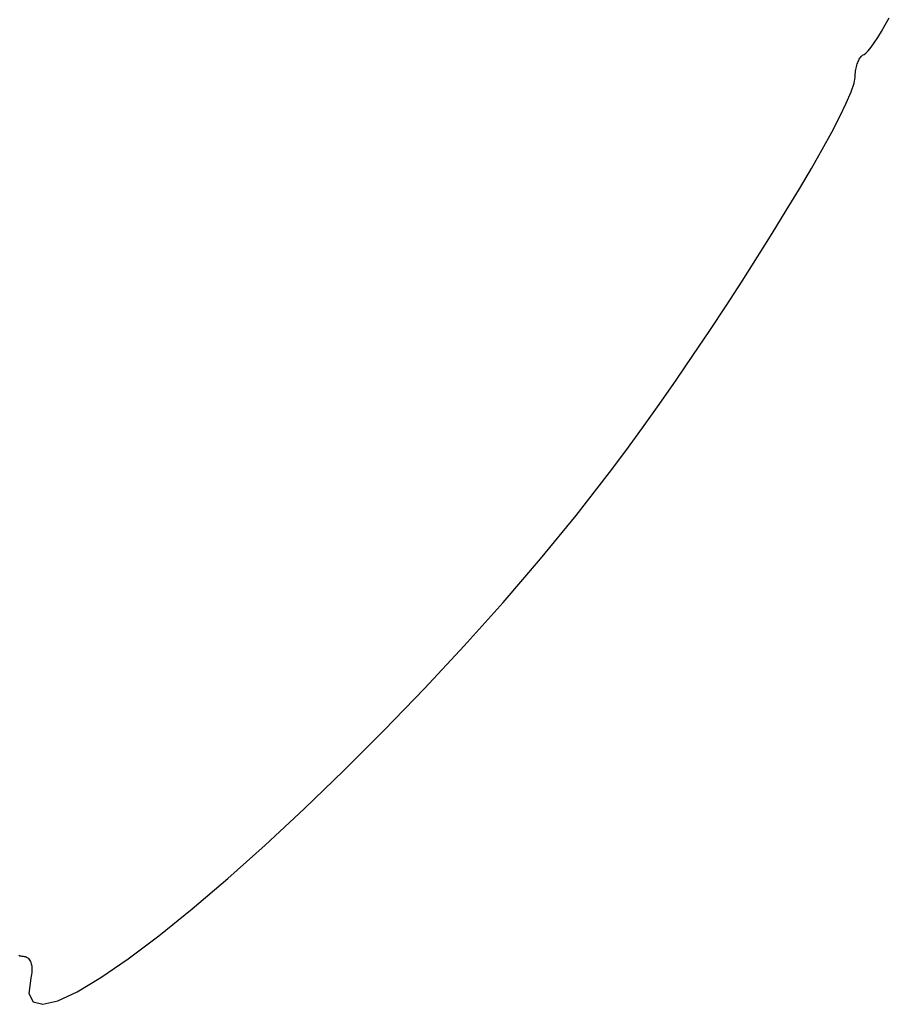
# Model space of a CAD drawing. Header units: metres. Extents: x 7 to 471, y 42 to 513.
# Tile 34 of 85: x 157 to 184, y 126 to 157. Entities that reach past the tile are written whole.
import ezdxf

# ---------------------------------------------------------------- set-up
doc = ezdxf.new("R2010")
doc.units = ezdxf.units.M

msp = doc.modelspace()

# ---------------------------------------------------------------- linework, layer by layer
for p, q in [((183.918, 156.709), (184.04, 156.914)), ((184.04, 156.914), (184.165, 157.133)), ((183.802, 156.522), (183.918, 156.709)), ((183.594, 156.216), (183.693, 156.356)), ((183.693, 156.356), (183.802, 156.522)), ((183.284, 155.919), (183.305, 155.941)), ((183.305, 155.941), (183.327, 155.96)), ((183.327, 155.96), (183.349, 155.975)), ((183.349, 155.975), (183.372, 155.987)), ((183.372, 155.987), (183.431, 156.028)), ((183.431, 156.028), (183.506, 156.105)), ((183.506, 156.105), (183.594, 156.216)), ((183.134, 155.602), (183.146, 155.646)), ((183.146, 155.646), (183.159, 155.688)), ((183.159, 155.688), (183.174, 155.727)), ((183.174, 155.727), (183.19, 155.765)), ((183.19, 155.765), (183.207, 155.801)), ((183.207, 155.801), (183.225, 155.835)), ((183.225, 155.835), (183.244, 155.865)), ((183.244, 155.865), (183.263, 155.894)), ((183.263, 155.894), (183.284, 155.919)), ((183.092, 155.27), (183.093, 155.319)), ((183.093, 155.319), (183.095, 155.368)), ((183.095, 155.368), (183.1, 155.417)), ((183.1, 155.417), (183.106, 155.465)), ((183.106, 155.465), (183.114, 155.512)), ((183.114, 155.512), (183.123, 155.558)), ((183.123, 155.558), (183.134, 155.602)), ((182.966, 154.811), (183.06, 155.083)), ((183.06, 155.083), (183.092, 155.27)), ((182.816, 154.461), (182.966, 154.811)), ((182.612, 154.04), (182.816, 154.461)), ((182.359, 153.554), (182.612, 154.04)), ((182.061, 153.009), (182.359, 153.554)), ((181.722, 152.413), (182.061, 153.009)), ((181.345, 151.771), (181.722, 152.413)), ((180.936, 151.09), (181.345, 151.771)), ((180.497, 150.376), (180.936, 151.09)), ((180.034, 149.636), (180.497, 150.376)), ((179.549, 148.877), (180.034, 149.636)), ((179.047, 148.104), (179.549, 148.877)), ((178.533, 147.325), (179.047, 148.104)), ((178.009, 146.546), (178.533, 147.325)), ((177.48, 145.773), (178.009, 146.546)), ((176.951, 145.013), (177.48, 145.773)), ((176.424, 144.273), (176.951, 145.013)), ((175.905, 143.558), (176.424, 144.273)), ((175.397, 142.875), (175.905, 143.558)), ((174.351, 141.53), (175.397, 142.875)), ((173.233, 140.167), (174.351, 141.53)), ((172.057, 138.799), (173.233, 140.167)), ((170.838, 137.438), (172.057, 138.799)), ((169.589, 136.098), (170.838, 137.438)), ((168.327, 134.791), (169.589, 136.098)), ((167.064, 133.53), (168.327, 134.791)), ((165.816, 132.326), (167.064, 133.53)), ((164.597, 131.194), (165.816, 132.326)), ((163.422, 130.145), (164.597, 131.194)), ((162.305, 129.192), (163.422, 130.145)), ((161.26, 128.347), (162.305, 129.192)), ((160.301, 127.624), (161.26, 128.347)), ((156.871, 127.737), (156.9, 127.723)), ((156.9, 127.723), (156.932, 127.714)), ((156.932, 127.714), (156.966, 127.708)), ((156.966, 127.708), (157.003, 127.706)), ((157.003, 127.706), (157.038, 127.703)), ((157.038, 127.703), (157.071, 127.697)), ((157.071, 127.697), (157.102, 127.687)), ((157.102, 127.687), (157.13, 127.672)), ((157.13, 127.672), (157.156, 127.654)), ((157.156, 127.654), (157.18, 127.632)), ((157.18, 127.632), (157.201, 127.607)), ((157.201, 127.607), (157.221, 127.578)), ((157.221, 127.578), (157.237, 127.546)), ((157.237, 127.546), (157.251, 127.511)), ((159.445, 127.035), (160.301, 127.624)), ((157.251, 127.511), (157.263, 127.473)), ((157.263, 127.473), (157.272, 127.432)), ((157.272, 127.432), (157.278, 127.389)), ((157.28, 127.244), (157.275, 127.192)), ((157.278, 127.389), (157.281, 127.343)), ((157.282, 127.295), (157.28, 127.244)), ((157.281, 127.343), (157.282, 127.295)), ((157.243, 127.023), (157.187, 126.543)), ((157.256, 127.081), (157.243, 127.023)), ((157.267, 127.137), (157.256, 127.081)), ((157.275, 127.192), (157.267, 127.137)), ((158.704, 126.593), (159.445, 127.035)), ((157.187, 126.543), (157.32, 126.272)), ((157.627, 126.199), (158.093, 126.31)), ((158.093, 126.31), (158.704, 126.593)), ((157.32, 126.272), (157.627, 126.199))]:
    msp.add_line(p, q)

doc.saveas('drawing.dxf')
